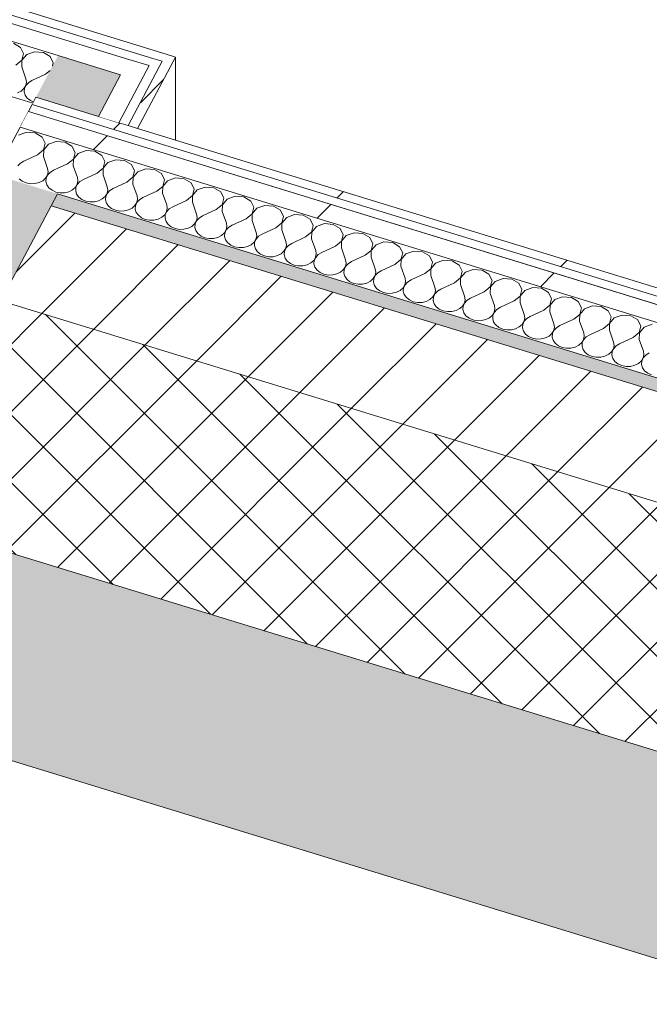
# Model space of a CAD drawing. Header units: millimetres. Extents: x -2220 to 52371, y -4077 to 6953.
# Tile 9 of 228: x 961 to 1357, y -1369 to -749. Entities that reach past the tile are written whole.
import ezdxf

# ---------------------------------------------------------------- set-up
doc = ezdxf.new("R2010")
doc.units = ezdxf.units.MM
doc.header["$MEASUREMENT"] = 0
doc.linetypes.add('Wipeout_Contour', pattern=[1000, 0, -1000])
for name, color, linetype in [('10_ESTR_Pilars', 7, 'Continuous'), ('12_FAÇ_Façana', 7, 'Continuous'), ('Nuevo_08_E_Envans secs', 7, 'Continuous')]:
    doc.layers.add(name, color=color, linetype=linetype)
for name, color, linetype, lineweight in [('10_ESTR_Pilars_Pluma_Nº__28', 7, 'Continuous', 20), ('10_ESTR_Pilars_Pluma_Nº__42', 8, 'Continuous', 25), ('12_FAÇ_Façana_Pluma_Nº__2', 8, 'Continuous', 5), ('12_FAÇ_Façana_Pluma_Nº__7', 7, 'Continuous', 5), ('Nuevo_08_E_Envans secs_Pluma_Nº__1', 7, 'Continuous', 5), ('Nuevo_08_E_Envans secs_Pluma_Nº__47', 7, 'Continuous', 20)]:
    doc.layers.add(name, color=color, linetype=linetype, lineweight=lineweight)
for name, color, linetype, lineweight, true_color in [('12_FAÇ_Façana_Pluma_Nº__102', 7, 'Continuous', 5, 0xcccccc), ('12_FAÇ_Façana_Pluma_Nº__174', 7, 'Continuous', 13, 0xe4ad2c), ('12_FAÇ_Façana_Pluma_Nº__176', 7, 'Continuous', 15, 0x93a0c6), ('Nuevo_08_E_Envans secs_Pluma_Nº__102', 7, 'Continuous', 5, 0xcccccc), ('Nuevo_08_E_Envans secs_Pluma_Nº__171', 171, 'Continuous', 13, 0xaaaaff), ('Nuevo_08_E_Envans secs_Pluma_Nº__177', 7, 'Continuous', 15, 0xf7e046)]:
    doc.layers.add(name, color=color, linetype=linetype, lineweight=lineweight, true_color=true_color)
pattern_1 = [(45, (0, 0), (-183.848, 183.848), [195, -65]), (45, (7e-14, 183.85), (-183.848, 183.848), [195, -65])]

# ---------------------------------------------------------------- blocks, each defined once
blk = doc.blocks.new('Elem Sección_14_1')
at = {"layer": '12_FAÇ_Façana_Pluma_Nº__102', "linetype": 'Continuous', "lineweight": 0, "true_color": 0xe5e5e5}
blk.add_hatch(color=254, dxfattribs=at).paths.add_polyline_path([(778.79, -1161.36), (9655.75, -3885.6), (9715.31, -3773.22), (6546.37, -2800.71), (6538.43, -2815.7), (6095.56, -2679.79), (6103.5, -2664.8), (838.34, -1048.99)])
at = {"layer": '12_FAÇ_Façana_Pluma_Nº__174', "linetype": 'Continuous', "lineweight": 13, "true_color": 0xe4ad2c}
h = blk.add_hatch(dxfattribs=at)
h.set_pattern_fill('SATE_Aislamiento_0001', color=42, style=0, pattern_type=2)
h.set_pattern_definition([(45, (0, 0), (-21.2132, 21.2132), []), (135, (0, 0), (21.2132, 21.2132), [])])
h.paths.add_polyline_path([(6103.5, -2664.8), (6174.97, -2529.96), (6135.6, -2517.87), (949.17, -926.22), (909.8, -914.14), (838.34, -1048.99)])
at = {"layer": '12_FAÇ_Façana_Pluma_Nº__176', "linetype": 'Continuous', "lineweight": 0, "true_color": 0x495063}
blk.add_hatch(color=251, dxfattribs=at).paths.add_polyline_path([(6167.36, -2457.94), (6171.33, -2450.45), (984.9, -858.8), (980.93, -866.29)])
at = {"layer": '12_FAÇ_Façana_Pluma_Nº__2', "linetype": 'Continuous', "lineweight": 5}
h = blk.add_hatch(dxfattribs=at)
h.set_pattern_fill('Ceramic_0001', color=8, style=0, pattern_type=2)
h.set_pattern_definition([(45, (0, 0), (-21.2132, 21.2132), [])])
h.paths.add_polyline_path([(980.93, -866.29), (949.17, -926.22), (6135.6, -2517.87), (6167.36, -2457.94)])
at = {"layer": '12_FAÇ_Façana_Pluma_Nº__7', "color": 7, "linetype": 'Continuous', "lineweight": 5}
for p, q in [((980.93, -866.29), (6167.36, -2457.94)), ((838.34, -1048.99), (6103.5, -2664.8)), ((813.23, -1171.93), (9655.75, -3885.6))]:
    blk.add_line(p, q, dxfattribs=at)
at = {"layer": '12_FAÇ_Façana_Pluma_Nº__7', "color": 7, "linetype": 'Continuous', "lineweight": 5, "flags": 128}
blk.add_lwpolyline([(909.8, -914.14), (949.17, -926.22), (6135.6, -2517.87), (6174.97, -2529.96)], dxfattribs=at)
blk = doc.blocks.new('Elem Sección_17_1')
at = {"color": 254, "linetype": 'Wipeout_Contour', "lineweight": 0, "ltscale": 4675.407811}
blk.add_wipeout([(969.36, -801.77), (531.42, -667.37), (308.16, -1088.64), (746.1, -1223.04)], dxfattribs=at).dxf.layer = '10_ESTR_Pilars'
at = {"layer": '10_ESTR_Pilars_Pluma_Nº__42', "linetype": 'Continuous', "lineweight": 25}
h = blk.add_hatch(dxfattribs=at)
h.set_pattern_fill('00_GCT_trama_45º_e1_400__05', color=8, style=0, pattern_type=2)
h.set_pattern_definition([(45, (0, 0), (-45.962, 45.962), [])])
h.paths.add_polyline_path([(969.36, -801.77), (531.42, -667.37), (308.16, -1088.64), (746.1, -1223.04)])
at = {"layer": '10_ESTR_Pilars_Pluma_Nº__28', "color": 7, "linetype": 'Continuous', "lineweight": 20}
blk.add_line((531.42, -667.37), (969.36, -801.77), dxfattribs=at)
at = {"layer": '10_ESTR_Pilars_Pluma_Nº__28', "color": 7, "linetype": 'Continuous', "lineweight": 20, "flags": 128}
blk.add_lwpolyline([(969.36, -801.77), (968.96, -802.52), (966.58, -807.01), (961.42, -816.75), (945.54, -846.72), (909.8, -914.14), (838.34, -1048.99), (778.79, -1161.36), (746.1, -1223.04)], dxfattribs=at)
blk = doc.blocks.new('*X142')
at = {"layer": 'Nuevo_08_E_Envans secs_Pluma_Nº__102', "color": 254, "linetype": 'Continuous', "lineweight": 5, "true_color": 0xcccccc}
for p, q in [((965.41, -820.04), (960.43, -821.86)), ((970.9, -820.49), (965.41, -820.04)), ((975.26, -823.07), (970.9, -820.49)), ((977.19, -827.01), (975.26, -823.07)), ((976.12, -831.13), (977.19, -827.01)), ((979.17, -827.62), (976.19, -831.15)), ((984.16, -825.8), (979.17, -827.62)), ((989.65, -826.24), (984.16, -825.8)), ((994.01, -828.82), (989.65, -826.24)), ((995.94, -832.76), (994.01, -828.82)), ((972.35, -834.21), (963.7, -838.19)), ((972.35, -834.21), (976.12, -831.13)), ((976.19, -831.15), (976.1, -835.36)), ((976.1, -835.36), (978.7, -842.79)), ((994.86, -836.88), (995.94, -832.76)), ((997.92, -833.37), (994.94, -836.91)), ((1002.9, -831.55), (997.92, -833.37)), ((1008.39, -832), (1002.9, -831.55)), ((1012.76, -834.57), (1008.39, -832)), ((1014.69, -838.51), (1012.76, -834.57)), ((961.54, -839.53), (959.94, -841.27)), ((963.7, -838.19), (961.54, -839.53)), ((979.04, -844.9), (978.7, -842.79)), ((991.1, -839.96), (982.45, -843.94)), ((991.1, -839.96), (994.86, -836.88)), ((994.94, -836.91), (994.84, -841.11)), ((994.84, -841.11), (997.44, -848.55)), ((1009.84, -845.71), (1013.61, -842.64)), ((1013.68, -842.66), (1013.59, -846.86)), ((1013.61, -842.64), (1014.69, -838.51)), ((1016.67, -839.12), (1013.68, -842.66)), ((1021.65, -837.3), (1016.67, -839.12)), ((1027.14, -837.75), (1021.65, -837.3)), ((1031.5, -840.33), (1027.14, -837.75)), ((1033.43, -844.27), (1031.5, -840.33)), ((975.62, -850.54), (977.44, -848.92)), ((977.44, -848.92), (978.61, -847)), ((977.76, -849.02), (977.6, -851.14)), ((978.68, -847.02), (977.76, -849.02)), ((978.61, -847), (979.04, -844.9)), ((980.28, -845.28), (978.68, -847.02)), ((982.45, -843.94), (980.28, -845.28)), ((997.78, -850.65), (997.44, -848.55)), ((1009.84, -845.71), (1001.19, -849.7)), ((1013.59, -846.86), (1016.19, -854.3)), ((1028.59, -851.47), (1032.35, -848.39)), ((1032.43, -848.41), (1032.34, -852.62)), ((1032.35, -848.39), (1033.43, -844.27)), ((1035.41, -844.87), (1032.43, -848.41)), ((1040.39, -843.06), (1035.41, -844.87)), ((1045.88, -843.5), (1040.39, -843.06)), ((1050.25, -846.08), (1045.88, -843.5)), ((1052.18, -850.02), (1050.25, -846.08)), ((1059.14, -848.81), (1054.16, -850.63)), ((1064.63, -849.26), (1059.14, -848.81)), ((960.79, -849.33), (962.73, -850.85)), ((962.73, -850.85), (965.15, -851.91)), ((965.15, -851.91), (967.85, -852.42)), ((967.85, -852.42), (970.64, -852.35)), ((970.64, -852.35), (973.3, -851.71)), ((973.3, -851.71), (975.62, -850.54)), ((977.6, -851.14), (978.21, -853.21)), ((978.21, -853.21), (979.53, -855.08)), ((979.53, -855.08), (981.48, -856.6)), ((994.37, -856.29), (996.18, -854.68)), ((996.18, -854.68), (997.35, -852.75)), ((996.51, -854.78), (996.35, -856.9)), ((997.43, -852.77), (996.51, -854.78)), ((997.35, -852.75), (997.78, -850.65)), ((999.03, -851.03), (997.43, -852.77)), ((1001.19, -849.7), (999.03, -851.03)), ((1016.53, -856.4), (1016.19, -854.3)), ((1028.59, -851.47), (1019.94, -855.45)), ((1032.34, -852.62), (1034.93, -860.05)), ((1047.33, -857.22), (1051.1, -854.14)), ((1051.17, -854.17), (1051.08, -858.37)), ((1051.1, -854.14), (1052.18, -850.02)), ((1054.16, -850.63), (1051.17, -854.17)), ((1068.99, -851.83), (1064.63, -849.26)), ((1070.92, -855.77), (1068.99, -851.83)), ((1077.88, -854.56), (1072.9, -856.38)), ((1083.38, -855.01), (1077.88, -854.56)), ((1087.74, -857.59), (1083.38, -855.01)), ((981.48, -856.6), (983.9, -857.66)), ((983.9, -857.66), (986.6, -858.17)), ((986.6, -858.17), (989.39, -858.11)), ((989.39, -858.11), (992.04, -857.46)), ((992.04, -857.46), (994.37, -856.29)), ((996.35, -856.9), (996.95, -858.97)), ((996.95, -858.97), (998.28, -860.83)), ((998.28, -860.83), (1000.22, -862.35)), ((1013.11, -862.04), (1014.93, -860.43)), ((1014.93, -860.43), (1016.1, -858.5)), ((1015.26, -860.53), (1015.09, -862.65)), ((1016.17, -858.52), (1015.26, -860.53)), ((1016.1, -858.5), (1016.53, -856.4)), ((1017.77, -856.79), (1016.17, -858.52)), ((1019.94, -855.45), (1017.77, -856.79)), ((1035.27, -862.16), (1034.93, -860.05)), ((1038.68, -861.2), (1036.52, -862.54)), ((1047.33, -857.22), (1038.68, -861.2)), ((1051.08, -858.37), (1053.68, -865.8)), ((1066.08, -862.97), (1069.84, -859.9)), ((1069.92, -859.92), (1069.83, -864.12)), ((1069.84, -859.9), (1070.92, -855.77)), ((1072.9, -856.38), (1069.92, -859.92)), ((1089.67, -861.52), (1087.74, -857.59)), ((1088.59, -865.65), (1089.67, -861.52)), ((1096.63, -860.31), (1091.65, -862.13)), ((1102.12, -860.76), (1096.63, -860.31)), ((1106.48, -863.34), (1102.12, -860.76)), ((1000.22, -862.35), (1002.64, -863.41)), ((1002.64, -863.41), (1005.35, -863.93)), ((1005.35, -863.93), (1008.13, -863.86)), ((1008.13, -863.86), (1010.79, -863.21)), ((1010.79, -863.21), (1013.11, -862.04)), ((1015.09, -862.65), (1015.7, -864.72)), ((1015.7, -864.72), (1017.02, -866.59)), ((1017.02, -866.59), (1018.97, -868.11)), ((1031.86, -867.79), (1033.67, -866.18)), ((1033.67, -866.18), (1034.84, -864.25)), ((1034, -866.28), (1033.84, -868.4)), ((1034.92, -864.28), (1034, -866.28)), ((1034.84, -864.25), (1035.27, -862.16)), ((1036.52, -862.54), (1034.92, -864.28)), ((1054.02, -867.91), (1053.68, -865.8)), ((1057.43, -866.95), (1055.26, -868.29)), ((1066.08, -862.97), (1057.43, -866.95)), ((1069.83, -864.12), (1072.43, -871.56)), ((1084.82, -868.72), (1088.59, -865.65)), ((1088.67, -865.67), (1088.57, -869.88)), ((1091.65, -862.13), (1088.67, -865.67)), ((1108.41, -867.28), (1106.48, -863.34)), ((1107.33, -871.4), (1108.41, -867.28)), ((1115.37, -866.07), (1110.39, -867.88)), ((1120.87, -866.51), (1115.37, -866.07)), ((1125.23, -869.09), (1120.87, -866.51)), ((1018.97, -868.11), (1021.39, -869.17)), ((1021.39, -869.17), (1024.09, -869.68)), ((1024.09, -869.68), (1026.88, -869.61)), ((1026.88, -869.61), (1029.54, -868.97)), ((1029.54, -868.97), (1031.86, -867.79)), ((1033.84, -868.4), (1034.44, -870.47)), ((1034.44, -870.47), (1035.77, -872.34)), ((1035.77, -872.34), (1037.71, -873.86)), ((1037.71, -873.86), (1040.13, -874.92)), ((1048.28, -874.72), (1050.61, -873.55)), ((1050.61, -873.55), (1052.42, -871.93)), ((1052.42, -871.93), (1053.59, -870.01)), ((1052.75, -872.04), (1052.58, -874.15)), ((1053.66, -870.03), (1052.75, -872.04)), ((1053.59, -870.01), (1054.02, -867.91)), ((1055.26, -868.29), (1053.66, -870.03)), ((1072.33, -875.76), (1072.76, -873.66)), ((1072.76, -873.66), (1072.43, -871.56)), ((1076.17, -872.71), (1074.01, -874.05)), ((1084.82, -868.72), (1076.17, -872.71)), ((1088.57, -869.88), (1091.17, -877.31)), ((1103.57, -874.48), (1107.33, -871.4)), ((1107.41, -871.42), (1107.32, -875.63)), ((1110.39, -867.88), (1107.41, -871.42)), ((1127.16, -873.03), (1125.23, -869.09)), ((1126.08, -877.15), (1127.16, -873.03)), ((1129.14, -873.64), (1126.16, -877.18)), ((1134.12, -871.82), (1129.14, -873.64)), ((1139.61, -872.27), (1134.12, -871.82)), ((1143.97, -874.84), (1139.61, -872.27)), ((1040.13, -874.92), (1042.84, -875.43)), ((1042.84, -875.43), (1045.62, -875.36)), ((1045.62, -875.36), (1048.28, -874.72)), ((1052.58, -874.15), (1053.19, -876.23)), ((1053.19, -876.23), (1054.51, -878.09)), ((1054.51, -878.09), (1056.46, -879.61)), ((1056.46, -879.61), (1058.88, -880.67)), ((1067.03, -880.47), (1069.35, -879.3)), ((1069.35, -879.3), (1071.17, -877.69)), ((1071.17, -877.69), (1072.33, -875.76)), ((1071.49, -877.79), (1071.33, -879.91)), ((1071.33, -879.91), (1071.93, -881.98)), ((1072.41, -875.78), (1071.49, -877.79)), ((1074.01, -874.05), (1072.41, -875.78)), ((1091.08, -881.51), (1091.51, -879.42)), ((1092.76, -879.8), (1091.15, -881.54)), ((1091.51, -879.42), (1091.17, -877.31)), ((1094.92, -878.46), (1092.76, -879.8)), ((1103.57, -874.48), (1094.92, -878.46)), ((1107.32, -875.63), (1109.92, -883.06)), ((1122.31, -880.23), (1126.08, -877.15)), ((1126.16, -877.18), (1126.06, -881.38)), ((1145.9, -878.78), (1143.97, -874.84)), ((1144.83, -882.91), (1145.9, -878.78)), ((1147.88, -879.39), (1144.9, -882.93)), ((1152.87, -877.57), (1147.88, -879.39)), ((1158.36, -878.02), (1152.87, -877.57)), ((1162.72, -880.6), (1158.36, -878.02)), ((1058.88, -880.67), (1061.58, -881.19)), ((1061.58, -881.19), (1064.37, -881.12)), ((1064.37, -881.12), (1067.03, -880.47)), ((1071.93, -881.98), (1073.26, -883.85)), ((1073.26, -883.85), (1075.21, -885.37)), ((1075.21, -885.37), (1077.62, -886.42)), ((1083.12, -886.87), (1085.77, -886.23)), ((1085.77, -886.23), (1088.1, -885.05)), ((1088.1, -885.05), (1089.91, -883.44)), ((1089.91, -883.44), (1091.08, -881.51)), ((1090.24, -883.54), (1090.08, -885.66)), ((1090.08, -885.66), (1090.68, -887.73)), ((1091.15, -881.54), (1090.24, -883.54)), ((1109.82, -887.27), (1110.26, -885.17)), ((1111.5, -885.55), (1109.9, -887.29)), ((1110.26, -885.17), (1109.92, -883.06)), ((1113.67, -884.21), (1111.5, -885.55)), ((1122.31, -880.23), (1113.67, -884.21)), ((1126.06, -881.38), (1128.66, -888.81)), ((1141.06, -885.98), (1132.41, -889.97)), ((1141.06, -885.98), (1144.83, -882.91)), ((1144.9, -882.93), (1144.81, -887.13)), ((1164.65, -884.54), (1162.72, -880.6)), ((1163.57, -888.66), (1164.65, -884.54)), ((1166.63, -885.14), (1163.65, -888.68)), ((1171.61, -883.33), (1166.63, -885.14)), ((1177.1, -883.77), (1171.61, -883.33)), ((1181.47, -886.35), (1177.1, -883.77)), ((1183.4, -890.29), (1181.47, -886.35)), ((1077.62, -886.42), (1080.33, -886.94)), ((1080.33, -886.94), (1083.12, -886.87)), ((1090.68, -887.73), (1092.01, -889.6)), ((1092.01, -889.6), (1093.95, -891.12)), ((1093.95, -891.12), (1096.37, -892.18)), ((1096.37, -892.18), (1099.07, -892.69)), ((1101.86, -892.62), (1104.52, -891.98)), ((1104.52, -891.98), (1106.84, -890.81)), ((1106.84, -890.81), (1108.66, -889.19)), ((1108.66, -889.19), (1109.82, -887.27)), ((1108.98, -889.29), (1108.82, -891.41)), ((1108.82, -891.41), (1109.43, -893.48)), ((1109.9, -887.29), (1108.98, -889.29)), ((1128.57, -893.02), (1129, -890.92)), ((1130.25, -891.3), (1128.65, -893.04)), ((1129, -890.92), (1128.66, -888.81)), ((1132.41, -889.97), (1130.25, -891.3)), ((1144.81, -887.13), (1147.41, -894.57)), ((1159.81, -891.74), (1151.16, -895.72)), ((1159.81, -891.74), (1163.57, -888.66)), ((1163.65, -888.68), (1163.55, -892.89)), ((1182.32, -894.41), (1183.4, -890.29)), ((1185.38, -890.9), (1182.39, -894.44)), ((1190.36, -889.08), (1185.38, -890.9)), ((1195.85, -889.52), (1190.36, -889.08)), ((1200.21, -892.1), (1195.85, -889.52)), ((1202.14, -896.04), (1200.21, -892.1)), ((1099.07, -892.69), (1101.86, -892.62)), ((1109.43, -893.48), (1110.75, -895.35)), ((1110.75, -895.35), (1112.7, -896.87)), ((1112.7, -896.87), (1115.11, -897.93)), ((1115.11, -897.93), (1117.82, -898.44)), ((1117.82, -898.44), (1120.61, -898.38)), ((1120.61, -898.38), (1123.26, -897.73)), ((1123.26, -897.73), (1125.59, -896.56)), ((1125.59, -896.56), (1127.4, -894.95)), ((1127.4, -894.95), (1128.57, -893.02)), ((1127.73, -895.05), (1127.57, -897.17)), ((1127.57, -897.17), (1128.17, -899.24)), ((1128.65, -893.04), (1127.73, -895.05)), ((1147.32, -898.77), (1147.75, -896.67)), ((1148.99, -897.06), (1147.39, -898.79)), ((1147.75, -896.67), (1147.41, -894.57)), ((1151.16, -895.72), (1148.99, -897.06)), ((1163.55, -892.89), (1166.15, -900.32)), ((1178.55, -897.49), (1169.9, -901.47)), ((1178.55, -897.49), (1182.32, -894.41)), ((1182.39, -894.44), (1182.3, -898.64)), ((1182.3, -898.64), (1184.9, -906.07)), ((1201.06, -900.16), (1202.14, -896.04)), ((1204.12, -896.65), (1201.14, -900.19)), ((1209.1, -894.83), (1204.12, -896.65)), ((1214.59, -895.28), (1209.1, -894.83)), ((1218.96, -897.86), (1214.59, -895.28)), ((1220.89, -901.79), (1218.96, -897.86)), ((1128.17, -899.24), (1129.5, -901.1)), ((1129.5, -901.1), (1131.44, -902.62)), ((1131.44, -902.62), (1133.86, -903.68)), ((1133.86, -903.68), (1136.56, -904.2)), ((1136.56, -904.2), (1139.35, -904.13)), ((1139.35, -904.13), (1142.01, -903.48)), ((1142.01, -903.48), (1144.33, -902.31)), ((1144.33, -902.31), (1146.15, -900.7)), ((1146.15, -900.7), (1147.32, -898.77)), ((1146.47, -900.8), (1146.31, -902.92)), ((1146.31, -902.92), (1146.92, -904.99)), ((1147.39, -898.79), (1146.47, -900.8)), ((1164.89, -906.45), (1166.06, -904.52)), ((1166.14, -904.55), (1165.22, -906.55)), ((1166.06, -904.52), (1166.49, -902.43)), ((1167.74, -902.81), (1166.14, -904.55)), ((1166.49, -902.43), (1166.15, -900.32)), ((1169.9, -901.47), (1167.74, -902.81)), ((1197.3, -903.24), (1188.65, -907.22)), ((1197.3, -903.24), (1201.06, -900.16)), ((1201.14, -900.19), (1201.05, -904.39)), ((1201.05, -904.39), (1203.64, -911.83)), ((1219.81, -905.92), (1220.89, -901.79)), ((1222.87, -902.4), (1219.88, -905.94)), ((1227.85, -900.58), (1222.87, -902.4)), ((1233.34, -901.03), (1227.85, -900.58)), ((1237.7, -903.61), (1233.34, -901.03)), ((1239.63, -907.55), (1237.7, -903.61)), ((1146.92, -904.99), (1148.24, -906.86)), ((1148.24, -906.86), (1150.19, -908.38)), ((1150.19, -908.38), (1152.61, -909.43)), ((1152.61, -909.43), (1155.31, -909.95)), ((1155.31, -909.95), (1158.1, -909.88)), ((1158.1, -909.88), (1160.75, -909.24)), ((1160.75, -909.24), (1163.08, -908.06)), ((1163.08, -908.06), (1164.89, -906.45)), ((1165.22, -906.55), (1165.06, -908.67)), ((1165.06, -908.67), (1165.66, -910.74)), ((1165.66, -910.74), (1166.99, -912.61)), ((1183.64, -912.2), (1184.81, -910.28)), ((1184.88, -910.3), (1183.97, -912.3)), ((1184.81, -910.28), (1185.24, -908.18)), ((1186.48, -908.56), (1184.88, -910.3)), ((1185.24, -908.18), (1184.9, -906.07)), ((1188.65, -907.22), (1186.48, -908.56)), ((1216.04, -908.99), (1207.39, -912.98)), ((1216.04, -908.99), (1219.81, -905.92)), ((1219.88, -905.94), (1219.79, -910.14)), ((1219.79, -910.14), (1222.39, -917.58)), ((1238.55, -911.67), (1239.63, -907.55)), ((1241.61, -908.15), (1238.63, -911.69)), ((1246.59, -906.34), (1241.61, -908.15)), ((1252.09, -906.78), (1246.59, -906.34)), ((1256.45, -909.36), (1252.09, -906.78)), ((1258.38, -913.3), (1256.45, -909.36)), ((1166.99, -912.61), (1168.93, -914.13)), ((1168.93, -914.13), (1171.35, -915.19)), ((1171.35, -915.19), (1174.06, -915.7)), ((1174.06, -915.7), (1176.84, -915.63)), ((1176.84, -915.63), (1179.5, -914.99)), ((1179.5, -914.99), (1181.82, -913.82)), ((1181.82, -913.82), (1183.64, -912.2)), ((1183.97, -912.3), (1183.8, -914.42)), ((1183.8, -914.42), (1184.41, -916.5)), ((1184.41, -916.5), (1185.73, -918.36)), ((1202.38, -917.96), (1203.55, -916.03)), ((1203.63, -916.05), (1202.71, -918.06)), ((1203.55, -916.03), (1203.98, -913.93)), ((1205.23, -914.31), (1203.63, -916.05)), ((1203.98, -913.93), (1203.64, -911.83)), ((1207.39, -912.98), (1205.23, -914.31)), ((1234.79, -914.75), (1226.14, -918.73)), ((1234.79, -914.75), (1238.55, -911.67)), ((1238.63, -911.69), (1238.54, -915.9)), ((1238.54, -915.9), (1241.14, -923.33)), ((1257.3, -917.42), (1258.38, -913.3)), ((1260.36, -913.91), (1257.38, -917.45)), ((1265.34, -912.09), (1260.36, -913.91)), ((1270.83, -912.54), (1265.34, -912.09)), ((1275.19, -915.11), (1270.83, -912.54)), ((1277.12, -919.05), (1275.19, -915.11)), ((1185.73, -918.36), (1187.68, -919.88)), ((1187.68, -919.88), (1190.1, -920.94)), ((1190.1, -920.94), (1192.8, -921.45)), ((1192.8, -921.45), (1195.59, -921.39)), ((1195.59, -921.39), (1198.25, -920.74)), ((1198.25, -920.74), (1200.57, -919.57)), ((1200.57, -919.57), (1202.38, -917.96)), ((1202.71, -918.06), (1202.55, -920.18)), ((1202.55, -920.18), (1203.15, -922.25)), ((1203.15, -922.25), (1204.48, -924.12)), ((1221.13, -923.71), (1222.3, -921.78)), ((1222.37, -921.81), (1221.46, -923.81)), ((1222.3, -921.78), (1222.73, -919.69)), ((1223.97, -920.07), (1222.37, -921.81)), ((1222.73, -919.69), (1222.39, -917.58)), ((1226.14, -918.73), (1223.97, -920.07)), ((1241.47, -925.44), (1241.14, -923.33)), ((1253.53, -920.5), (1244.88, -924.48)), ((1253.53, -920.5), (1257.3, -917.42)), ((1257.38, -917.45), (1257.28, -921.65)), ((1257.28, -921.65), (1259.88, -929.08)), ((1272.28, -926.25), (1276.04, -923.18)), ((1276.12, -923.2), (1276.03, -927.4)), ((1276.04, -923.18), (1277.12, -919.05)), ((1279.1, -919.66), (1276.12, -923.2)), ((1284.08, -917.84), (1279.1, -919.66)), ((1289.58, -918.29), (1284.08, -917.84)), ((1293.94, -920.87), (1289.58, -918.29)), ((1295.87, -924.81), (1293.94, -920.87)), ((1204.48, -924.12), (1206.42, -925.64)), ((1206.42, -925.64), (1208.84, -926.69)), ((1208.84, -926.69), (1211.55, -927.21)), ((1211.55, -927.21), (1214.33, -927.14)), ((1214.33, -927.14), (1216.99, -926.49)), ((1216.99, -926.49), (1219.32, -925.32)), ((1219.32, -925.32), (1221.13, -923.71)), ((1221.46, -923.81), (1221.29, -925.93)), ((1221.29, -925.93), (1221.9, -928)), ((1221.9, -928), (1223.22, -929.87)), ((1238.06, -931.07), (1239.88, -929.46)), ((1239.88, -929.46), (1241.04, -927.54)), ((1240.2, -929.56), (1240.04, -931.68)), ((1241.12, -927.56), (1240.2, -929.56)), ((1241.04, -927.54), (1241.47, -925.44)), ((1242.72, -925.82), (1241.12, -927.56)), ((1244.88, -924.48), (1242.72, -925.82)), ((1260.22, -931.19), (1259.88, -929.08)), ((1272.28, -926.25), (1263.63, -930.23)), ((1276.03, -927.4), (1278.63, -934.84)), ((1291.02, -932.01), (1294.79, -928.93)), ((1294.87, -928.95), (1294.77, -933.16)), ((1294.79, -928.93), (1295.87, -924.81)), ((1297.85, -925.41), (1294.87, -928.95)), ((1302.83, -923.59), (1297.85, -925.41)), ((1308.32, -924.04), (1302.83, -923.59)), ((1312.68, -926.62), (1308.32, -924.04)), ((1314.62, -930.56), (1312.68, -926.62)), ((1321.58, -929.35), (1316.59, -931.17)), ((1327.07, -929.79), (1321.58, -929.35)), ((1223.22, -929.87), (1225.17, -931.39)), ((1225.17, -931.39), (1227.59, -932.45)), ((1227.59, -932.45), (1230.29, -932.96)), ((1230.29, -932.96), (1233.08, -932.89)), ((1233.08, -932.89), (1235.74, -932.25)), ((1235.74, -932.25), (1238.06, -931.07)), ((1240.04, -931.68), (1240.64, -933.75)), ((1240.64, -933.75), (1241.97, -935.62)), ((1241.97, -935.62), (1243.92, -937.14)), ((1256.81, -936.83), (1258.62, -935.22)), ((1258.62, -935.22), (1259.79, -933.29)), ((1258.95, -935.32), (1258.79, -937.43)), ((1259.86, -933.31), (1258.95, -935.32)), ((1259.79, -933.29), (1260.22, -931.19)), ((1261.47, -931.57), (1259.86, -933.31)), ((1263.63, -930.23), (1261.47, -931.57)), ((1278.97, -936.94), (1278.63, -934.84)), ((1291.02, -932.01), (1282.38, -935.99)), ((1294.77, -933.16), (1297.37, -940.59)), ((1309.77, -937.76), (1313.54, -934.68)), ((1313.61, -934.7), (1313.52, -938.91)), ((1313.54, -934.68), (1314.62, -930.56)), ((1316.59, -931.17), (1313.61, -934.7)), ((1331.43, -932.37), (1327.07, -929.79)), ((1333.36, -936.31), (1331.43, -932.37)), ((1340.32, -935.1), (1335.34, -936.92)), ((1345.81, -935.55), (1340.32, -935.1)), ((1350.18, -938.12), (1345.81, -935.55)), ((1243.92, -937.14), (1246.33, -938.2)), ((1246.33, -938.2), (1249.04, -938.71)), ((1249.04, -938.71), (1251.83, -938.65)), ((1251.83, -938.65), (1254.48, -938)), ((1254.48, -938), (1256.81, -936.83)), ((1258.79, -937.43), (1259.39, -939.51)), ((1259.39, -939.51), (1260.72, -941.37)), ((1260.72, -941.37), (1262.66, -942.89)), ((1275.55, -942.58), (1277.37, -940.97)), ((1277.37, -940.97), (1278.53, -939.04)), ((1277.69, -941.07), (1277.53, -943.19)), ((1278.61, -939.06), (1277.69, -941.07)), ((1278.53, -939.04), (1278.97, -936.94)), ((1280.21, -937.33), (1278.61, -939.06)), ((1282.38, -935.99), (1280.21, -937.33)), ((1297.71, -942.7), (1297.37, -940.59)), ((1301.12, -941.74), (1298.96, -943.08)), ((1309.77, -937.76), (1301.12, -941.74)), ((1313.52, -938.91), (1316.12, -946.34)), ((1328.52, -943.51), (1332.28, -940.43)), ((1332.36, -940.46), (1332.26, -944.66)), ((1332.28, -940.43), (1333.36, -936.31)), ((1335.34, -936.92), (1332.36, -940.46)), ((1352.11, -942.06), (1350.18, -938.12)), ((1351.03, -946.19), (1352.11, -942.06)), ((1359.07, -940.85), (1354.09, -942.67)), ((1262.66, -942.89), (1265.08, -943.95)), ((1265.08, -943.95), (1267.78, -944.47)), ((1267.78, -944.47), (1270.57, -944.4)), ((1270.57, -944.4), (1273.23, -943.75)), ((1273.23, -943.75), (1275.55, -942.58)), ((1277.53, -943.19), (1278.14, -945.26)), ((1278.14, -945.26), (1279.46, -947.13)), ((1279.46, -947.13), (1281.41, -948.65)), ((1291.97, -949.51), (1294.3, -948.33)), ((1294.3, -948.33), (1296.11, -946.72)), ((1296.11, -946.72), (1297.28, -944.79)), ((1296.44, -946.82), (1296.28, -948.94)), ((1297.36, -944.82), (1296.44, -946.82)), ((1297.28, -944.79), (1297.71, -942.7)), ((1298.96, -943.08), (1297.36, -944.82)), ((1316.46, -948.45), (1316.12, -946.34)), ((1319.87, -947.49), (1317.7, -948.83)), ((1328.52, -943.51), (1319.87, -947.49)), ((1332.26, -944.66), (1334.86, -952.1)), ((1347.26, -949.26), (1351.03, -946.19)), ((1351.1, -946.21), (1351.01, -950.41)), ((1354.09, -942.67), (1351.1, -946.21)), ((1281.41, -948.65), (1283.82, -949.7)), ((1283.82, -949.7), (1286.53, -950.22)), ((1286.53, -950.22), (1289.32, -950.15)), ((1289.32, -950.15), (1291.97, -949.51)), ((1296.28, -948.94), (1296.88, -951.01)), ((1296.88, -951.01), (1298.21, -952.88)), ((1298.21, -952.88), (1300.15, -954.4)), ((1300.15, -954.4), (1302.57, -955.46)), ((1310.72, -955.26), (1313.04, -954.09)), ((1313.04, -954.09), (1314.86, -952.47)), ((1314.86, -952.47), (1316.03, -950.55)), ((1315.18, -952.57), (1315.02, -954.69)), ((1316.1, -950.57), (1315.18, -952.57)), ((1316.03, -950.55), (1316.46, -948.45)), ((1317.7, -948.83), (1316.1, -950.57)), ((1334.77, -956.3), (1335.2, -954.2)), ((1335.2, -954.2), (1334.86, -952.1)), ((1338.61, -953.25), (1336.45, -954.58)), ((1347.26, -949.26), (1338.61, -953.25)), ((1351.01, -950.41), (1353.61, -957.85)), ((1302.57, -955.46), (1305.28, -955.97)), ((1305.28, -955.97), (1308.06, -955.9)), ((1308.06, -955.9), (1310.72, -955.26)), ((1315.02, -954.69), (1315.63, -956.76)), ((1315.63, -956.76), (1316.95, -958.63)), ((1316.95, -958.63), (1318.9, -960.15)), ((1318.9, -960.15), (1321.32, -961.21)), ((1329.46, -961.01), (1331.79, -959.84)), ((1331.79, -959.84), (1333.6, -958.23)), ((1333.6, -958.23), (1334.77, -956.3)), ((1333.93, -958.33), (1333.77, -960.45)), ((1333.77, -960.45), (1334.37, -962.52)), ((1334.85, -956.32), (1333.93, -958.33)), ((1336.45, -954.58), (1334.85, -956.32)), ((1353.52, -962.05), (1353.95, -959.95)), ((1355.19, -960.34), (1353.59, -962.08)), ((1353.95, -959.95), (1353.61, -957.85)), ((1357.36, -959), (1355.19, -960.34)), ((1321.32, -961.21), (1324.02, -961.72)), ((1324.02, -961.72), (1326.81, -961.66)), ((1326.81, -961.66), (1329.46, -961.01)), ((1334.37, -962.52), (1335.7, -964.38)), ((1335.7, -964.38), (1337.64, -965.9)), ((1337.64, -965.9), (1340.06, -966.96)), ((1345.55, -967.41), (1348.21, -966.76)), ((1348.21, -966.76), (1350.53, -965.59)), ((1350.53, -965.59), (1352.35, -963.98)), ((1352.35, -963.98), (1353.52, -962.05)), ((1352.68, -964.08), (1352.51, -966.2)), ((1352.51, -966.2), (1353.12, -968.27)), ((1353.59, -962.08), (1352.68, -964.08)), ((1340.06, -966.96), (1342.77, -967.48)), ((1342.77, -967.48), (1345.55, -967.41)), ((1353.12, -968.27), (1354.44, -970.14)), ((1354.44, -970.14), (1356.39, -971.66)), ((1356.39, -971.66), (1358.81, -972.72))]:
    blk.add_line(p, q, dxfattribs=at)
blk = doc.blocks.new('Elem Sección_111_1')
at = {"layer": 'Nuevo_08_E_Envans secs', "lineweight": 0}
blk.add_blockref('*X142', (0, 0), dxfattribs=at)
at = {"color": 254, "linetype": 'Wipeout_Contour', "lineweight": 0, "ltscale": 15755.887503}
blk.add_wipeout([(968.96, -802.52), (6170.16, -2398.7), (6172.54, -2394.21), (971.34, -798.02)], dxfattribs=at).dxf.layer = 'Nuevo_08_E_Envans secs'
at = {"layer": 'Nuevo_08_E_Envans secs_Pluma_Nº__171', "linetype": 'Continuous', "lineweight": 13, "true_color": 0xaaaaff}
h = blk.add_hatch(dxfattribs=at)
h.set_pattern_fill('Panellat_HPL_0001', color=161, style=0, pattern_type=2)
h.set_pattern_definition(pattern_1)
h.paths.add_polyline_path([(968.96, -802.52), (6170.16, -2398.7), (6172.54, -2394.21), (971.34, -798.02)])
at = {"color": 254, "linetype": 'Wipeout_Contour', "lineweight": 0, "ltscale": 15758.288048}
blk.add_wipeout([(6162.61, -2412.93), (6167.77, -2403.19), (966.58, -807.01), (961.42, -816.75)], dxfattribs=at).dxf.layer = 'Nuevo_08_E_Envans secs'
at = {"layer": 'Nuevo_08_E_Envans secs_Pluma_Nº__177', "linetype": 'Continuous', "lineweight": 15, "true_color": 0xf7e046}
h = blk.add_hatch(dxfattribs=at)
h.set_pattern_fill('Panellat_HPL_0001', color=53, style=0, pattern_type=2)
h.set_pattern_definition(pattern_1)
h.paths.add_polyline_path([(6162.61, -2412.93), (6167.77, -2403.19), (966.58, -807.01), (961.42, -816.75)])
at = {"layer": 'Nuevo_08_E_Envans secs_Pluma_Nº__1', "color": 7, "linetype": 'Continuous', "lineweight": 5}
for p, q in [((968.96, -802.52), (6170.16, -2398.7)), ((966.58, -807.01), (6167.77, -2403.19)), ((961.42, -816.75), (6162.61, -2412.93)), ((1035.31, -817.65), (6172.54, -2394.21)), ((984.9, -858.8), (6146.73, -2442.9))]:
    blk.add_line(p, q, dxfattribs=at)
at = {"layer": 'Nuevo_08_E_Envans secs_Pluma_Nº__1', "color": 7, "linetype": 'Continuous', "lineweight": 5, "flags": 128}
blk.add_lwpolyline([(971.34, -798.02), (1010.71, -810.1), (1023.5, -814.03), (1029.41, -815.84)], dxfattribs=at)
blk = doc.blocks.new('*X144')
at = {"layer": 'Nuevo_08_E_Envans secs_Pluma_Nº__102', "linetype": 'Continuous', "lineweight": 5, "true_color": 0xcccccc}
blk.add_hatch(color=254, dxfattribs=at).paths.add_polyline_path([(971.34, -798.02), (1010.71, -810.1), (1024.61, -783.88), (985.24, -771.8)])
blk = doc.blocks.new('*X145')
at = {"layer": 'Nuevo_08_E_Envans secs_Pluma_Nº__102', "linetype": 'Continuous', "lineweight": 5, "true_color": 0xcccccc}
blk.add_hatch(color=254, dxfattribs=at).paths.add_polyline_path([(909.8, -914.14), (949.17, -926.22), (984.9, -858.8), (945.54, -846.72)])
blk = doc.blocks.new('Elem Sección_112_1')
at = {"layer": 'Nuevo_08_E_Envans secs_Pluma_Nº__1', "color": 7, "linetype": 'Continuous', "lineweight": 5, "flags": 128}
blk.add_lwpolyline([(984.9, -858.8), (980.93, -866.29), (949.17, -926.22)], dxfattribs=at)
at = {"layer": 'Nuevo_08_E_Envans secs', "lineweight": 0}
for name in ['*X144', '*X145']:
    blk.add_blockref(name, (0, 0), dxfattribs=at)
at = {"color": 254, "linetype": 'Wipeout_Contour', "lineweight": 0, "ltscale": 5249.013252}
blk.add_wipeout([(1053.23, -770.89), (1029.41, -815.84), (1035.31, -817.65), (1059.14, -772.7)], dxfattribs=at).dxf.layer = 'Nuevo_08_E_Envans secs'
at = {"layer": 'Nuevo_08_E_Envans secs_Pluma_Nº__171', "linetype": 'Continuous', "lineweight": 13, "true_color": 0xaaaaff}
h = blk.add_hatch(dxfattribs=at)
h.set_pattern_fill('Panellat_HPL_0001', color=161, style=0, pattern_type=2)
h.set_pattern_definition(pattern_1)
h.paths.add_polyline_path([(1053.23, -770.89), (1029.41, -815.84), (1035.31, -817.65), (1059.14, -772.7)])
at = {"layer": 'Nuevo_08_E_Envans secs_Pluma_Nº__1', "color": 7, "linetype": 'Continuous', "lineweight": 5}
blk.add_line((1053.23, -770.89), (1059.14, -772.7), dxfattribs=at)
at = {"layer": 'Nuevo_08_E_Envans secs_Pluma_Nº__47', "color": 7, "linetype": 'Continuous', "lineweight": 20}
blk.add_line((1059.14, -824.96), (1059.14, -772.7), dxfattribs=at)
at = {"color": 254, "linetype": 'Wipeout_Contour', "lineweight": 0, "ltscale": 6482.225152}
blk.add_wipeout([(1024.61, -783.88), (1010.71, -810.1), (1023.5, -814.03), (1042.56, -778.07), (1029.77, -774.14)], dxfattribs=at).dxf.layer = 'Nuevo_08_E_Envans secs'
at = {"layer": 'Nuevo_08_E_Envans secs_Pluma_Nº__177', "linetype": 'Continuous', "lineweight": 15, "true_color": 0xf7e046}
h = blk.add_hatch(dxfattribs=at)
h.set_pattern_fill('Panellat_HPL_0001', color=53, style=0, pattern_type=2)
h.set_pattern_definition(pattern_1)
h.paths.add_polyline_path([(1024.61, -783.88), (1010.71, -810.1), (1023.5, -814.03), (1042.56, -778.07), (1029.77, -774.14)])
at = {"layer": 'Nuevo_08_E_Envans secs_Pluma_Nº__1', "color": 7, "linetype": 'Continuous', "lineweight": 5}
for p, q in [((1059.14, -772.7), (1035.31, -817.65)), ((1042.56, -778.07), (1023.5, -814.03)), ((1050.85, -775.39), (1029.41, -815.84)), ((1024.61, -783.88), (1010.71, -810.1)), ((1029.41, -815.84), (1035.31, -817.65))]:
    blk.add_line(p, q, dxfattribs=at)
blk = doc.blocks.new('*X147')
at = {"layer": 'Nuevo_08_E_Envans secs_Pluma_Nº__102', "color": 254, "linetype": 'Continuous', "lineweight": 5, "true_color": 0xcccccc}
for p, q in [((961.6, -766.61), (957.23, -764.04)), ((963.53, -770.55), (961.6, -766.61)), ((958.68, -777.75), (962.45, -774.68)), ((962.52, -774.7), (962.43, -778.9)), ((962.45, -774.68), (963.53, -770.55)), ((965.51, -771.16), (962.52, -774.7)), ((970.49, -769.34), (965.51, -771.16)), ((975.98, -769.79), (970.49, -769.34)), ((980.34, -772.37), (975.98, -769.79)), ((982.27, -776.31), (980.34, -772.37)), ((962.43, -778.9), (965.03, -786.34)), ((981.71, -778.47), (982.27, -776.31)), ((965.37, -788.44), (965.03, -786.34)), ((977.43, -783.51), (968.78, -787.49)), ((977.43, -783.51), (980.27, -781.19)), ((961.95, -794.08), (963.77, -792.47)), ((963.77, -792.47), (964.94, -790.54)), ((964.1, -792.57), (963.93, -794.69)), ((965.01, -790.56), (964.1, -792.57)), ((964.94, -790.54), (965.37, -788.44)), ((966.61, -788.83), (965.01, -790.56)), ((968.78, -787.49), (966.61, -788.83)), ((959.63, -795.25), (961.95, -794.08)), ((963.93, -794.69), (964.54, -796.76)), ((964.54, -796.76), (965.86, -798.63)), ((965.86, -798.63), (967.81, -800.15)), ((967.81, -800.15), (969.76, -801))]:
    blk.add_line(p, q, dxfattribs=at)
blk = doc.blocks.new('Elem Sección_113_1')
at = {"layer": 'Nuevo_08_E_Envans secs_Pluma_Nº__1', "color": 7, "linetype": 'Continuous', "lineweight": 5}
blk.add_line((971.34, -798.02), (969.36, -801.77), dxfattribs=at)
at = {"layer": 'Nuevo_08_E_Envans secs', "lineweight": 0}
blk.add_blockref('*X147', (0, 0), dxfattribs=at)
at = {"color": 254, "linetype": 'Wipeout_Contour', "lineweight": 0, "ltscale": 4278.166913}
blk.add_wipeout([(557.22, -618.67), (554.84, -623.17), (1050.85, -775.39), (1053.23, -770.89)], dxfattribs=at).dxf.layer = 'Nuevo_08_E_Envans secs'
at = {"layer": 'Nuevo_08_E_Envans secs_Pluma_Nº__171', "linetype": 'Continuous', "lineweight": 13, "true_color": 0xaaaaff}
h = blk.add_hatch(dxfattribs=at)
h.set_pattern_fill('Panellat_HPL_0001', color=161, style=0, pattern_type=2)
h.set_pattern_definition(pattern_1)
h.paths.add_polyline_path([(557.22, -618.67), (554.84, -623.17), (1050.85, -775.39), (1053.23, -770.89)])
at = {"color": 254, "linetype": 'Wipeout_Contour', "lineweight": 0, "ltscale": 5506.157313}
blk.add_wipeout([(985.24, -771.8), (1024.61, -783.88), (1029.77, -774.14), (552.46, -627.66), (547.3, -637.4)], dxfattribs=at).dxf.layer = 'Nuevo_08_E_Envans secs'
at = {"layer": 'Nuevo_08_E_Envans secs_Pluma_Nº__177', "linetype": 'Continuous', "lineweight": 15, "true_color": 0xf7e046}
h = blk.add_hatch(dxfattribs=at)
h.set_pattern_fill('Panellat_HPL_0001', color=53, style=0, pattern_type=2)
h.set_pattern_definition(pattern_1)
h.paths.add_polyline_path([(985.24, -771.8), (1024.61, -783.88), (1029.77, -774.14), (552.46, -627.66), (547.3, -637.4)])
at = {"layer": 'Nuevo_08_E_Envans secs_Pluma_Nº__1', "color": 7, "linetype": 'Continuous', "lineweight": 5}
blk.add_line((557.22, -618.67), (1053.23, -770.89), dxfattribs=at)
at = {"layer": 'Nuevo_08_E_Envans secs_Pluma_Nº__1', "color": 7, "linetype": 'Continuous', "lineweight": 5, "flags": 128}
for points in [[(554.84, -623.17), (1044.94, -773.58), (1050.85, -775.39)], [(552.46, -627.66), (1029.77, -774.14), (1042.56, -778.07)], [(547.3, -637.4), (985.24, -771.8), (1024.61, -783.88)]]:
    blk.add_lwpolyline(points, dxfattribs=at)

msp = doc.modelspace()

# ---------------------------------------------------------------- block references
at = {"layer": '12_FAÇ_Façana', "lineweight": 0}
msp.add_blockref('Elem Sección_14_1', (0, 0), dxfattribs=at)

# ---------------------------------------------------------------- next in the draw order: block references
at = {"layer": '10_ESTR_Pilars', "lineweight": 0}
msp.add_blockref('Elem Sección_17_1', (0, 0), dxfattribs=at)

# ---------------------------------------------------------------- next in the draw order: block references
at = {"layer": 'Nuevo_08_E_Envans secs', "lineweight": 0}
msp.add_blockref('Elem Sección_111_1', (0, 0), dxfattribs=at)

# ---------------------------------------------------------------- next in the draw order: block references
msp.add_blockref('Elem Sección_112_1', (0, 0), dxfattribs=at)

# ---------------------------------------------------------------- next in the draw order: block references
msp.add_blockref('Elem Sección_113_1', (0, 0), dxfattribs=at)

doc.saveas('drawing.dxf')
